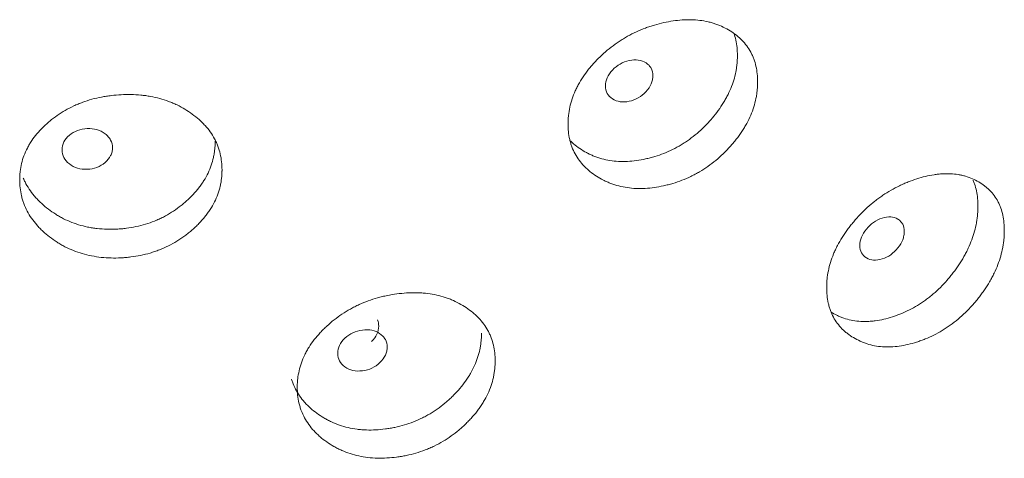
# Model space of a CAD drawing. Header units: millimetres. Extents: x 4 to 1188, y 1 to 840.
# Tile 188 of 210: x 1118.34 to 1123.97, y 290.53 to 293.04. Entities that reach past the tile are written whole.
import ezdxf

# ---------------------------------------------------------------- set-up
doc = ezdxf.new("R2010")
doc.units = ezdxf.units.MM
doc.layers.add('1', color=7, linetype='Continuous')

msp = doc.modelspace()

# ---------------------------------------------------------------- linework, layer by layer
at = {"layer": '1', "color": 154, "linetype": 'Continuous', "lineweight": 13}
for points, knots in [([(1122.5574, 292.6865), (1122.5574, 292.6845), (1122.5574, 292.6826), (1122.5574, 292.6787), (1122.5573, 292.6728), (1122.5568, 292.6591), (1122.5553, 292.6393), (1122.5533, 292.6234), (1122.5515, 292.6113), (1122.5508, 292.6073), (1122.5494, 292.5993), (1122.5486, 292.5953), (1122.5413, 292.5592), (1122.5313, 292.5274), (1122.511, 292.4799), (1122.5034, 292.4641), (1122.4927, 292.4445), (1122.4905, 292.4406), (1122.4861, 292.4328), (1122.4792, 292.4211), (1122.472, 292.4097), (1122.457, 292.387), (1122.4463, 292.3722), (1122.4293, 292.3505), (1122.4235, 292.3434), (1122.4116, 292.3292), (1122.4055, 292.3222), (1122.393, 292.3084), (1122.3866, 292.3015), (1122.3768, 292.2913), (1122.3735, 292.288), (1122.3668, 292.2813), (1122.3635, 292.278), (1122.3465, 292.2617), (1122.3326, 292.2492), (1122.2892, 292.2132), (1122.2584, 292.1915), (1122.2215, 292.1698), (1122.2174, 292.1674), (1122.2091, 292.1628), (1122.1967, 292.156), (1122.1841, 292.1496), (1122.1589, 292.1375), (1122.1419, 292.1301), (1122.1075, 292.1168), (1122.0901, 292.1109), (1122.0638, 292.103), (1122.055, 292.1005), (1122.0417, 292.0971), (1122.0373, 292.096), (1122.0284, 292.0939), (1122.0239, 292.0928), (1121.984, 292.084), (1121.9489, 292.079), (1121.8967, 292.0761), (1121.8793, 292.0759), (1121.8449, 292.0773), (1121.8281, 292.0789), (1121.779, 292.086), (1121.74, 292.096), (1121.7036, 292.111), (1121.6892, 292.1173), (1121.682, 292.1207), (1121.6612, 292.1312), (1121.6479, 292.1389), (1121.6223, 292.1554), (1121.6101, 292.1642), (1121.5926, 292.1784), (1121.5841, 292.1857), (1121.5759, 292.1934), (1121.5705, 292.1986), (1121.5679, 292.2013), (1121.5446, 292.2254), (1121.5272, 292.2489), (1121.5064, 292.2872), (1121.4988, 292.3038), (1121.4925, 292.3213), (1121.4902, 292.3283), (1121.489, 292.3319), (1121.4858, 292.3426), (1121.4839, 292.3498), (1121.4756, 292.3863), (1121.4718, 292.4239), (1121.4729, 292.4628), (1121.4738, 292.4785), (1121.4744, 292.4864), (1121.4769, 292.51), (1121.4795, 292.5257), (1121.4897, 292.5729), (1121.5, 292.6042), (1121.516, 292.6395), (1121.5178, 292.6434), (1121.5216, 292.6512), (1121.5274, 292.6628), (1121.5337, 292.6742), (1121.5468, 292.6969), (1121.5563, 292.7117), (1121.5768, 292.7407), (1121.5878, 292.7549), (1121.6053, 292.7759), (1121.6113, 292.7828), (1121.6205, 292.7931), (1121.6237, 292.7965), (1121.63, 292.8033), (1121.6332, 292.8067), (1121.6621, 292.8367), (1121.6896, 292.8617), (1121.7341, 292.8963), (1121.7494, 292.9074), (1121.7693, 292.9206), (1121.7733, 292.9232), (1121.7813, 292.9283), (1121.7853, 292.9308), (1121.7974, 292.9381), (1121.8056, 292.9429), (1121.8466, 292.9657), (1121.8804, 292.9812), (1121.9238, 292.9974), (1121.9369, 293.002), (1121.9502, 293.0063), (1121.959, 293.0091), (1121.9635, 293.0104), (1121.9856, 293.0169), (1122.0033, 293.0214), (1122.0562, 293.0331), (1122.0912, 293.0384), (1122.1304, 293.0411), (1122.1348, 293.0413), (1122.1434, 293.0417), (1122.1563, 293.0421), (1122.186, 293.0421), (1122.2271, 293.0392), (1122.2664, 293.0323), (1122.293, 293.0253), (1122.3042, 293.0219), (1122.3117, 293.0195), (1122.3154, 293.0183), (1122.3482, 293.0067), (1122.375, 292.9936), (1122.4124, 292.9705), (1122.4243, 292.9622), (1122.4386, 292.951), (1122.4414, 292.9487), (1122.4469, 292.9441), (1122.455, 292.937), (1122.4628, 292.9296), (1122.4876, 292.9044), (1122.5044, 292.8819), (1122.5213, 292.8506), (1122.5245, 292.8442), (1122.5304, 292.831), (1122.5332, 292.8243), (1122.5407, 292.8041), (1122.5447, 292.7902), (1122.5544, 292.7474), (1122.5574, 292.7176), (1122.5574, 292.6865)], [0, 0, 0, 0, 0.001953, 0.001953, 0.003906, 0.007813, 0.015625, 0.023438, 0.023438, 0.027344, 0.027344, 0.03125, 0.03125, 0.0625, 0.0625, 0.078125, 0.078125, 0.082031, 0.082031, 0.085938, 0.09375, 0.09375, 0.109375, 0.109375, 0.117188, 0.117188, 0.125, 0.125, 0.132813, 0.132813, 0.136719, 0.136719, 0.140625, 0.140625, 0.15625, 0.15625, 0.1875, 0.1875, 0.191406, 0.191406, 0.195313, 0.203125, 0.203125, 0.21875, 0.21875, 0.234375, 0.234375, 0.242188, 0.242188, 0.246094, 0.246094, 0.25, 0.25, 0.28125, 0.28125, 0.296875, 0.296875, 0.3125, 0.3125, 0.34375, 0.351563, 0.351563, 0.359375, 0.359375, 0.375, 0.375, 0.390625, 0.390625, 0.398438, 0.402344, 0.402344, 0.40625, 0.40625, 0.4375, 0.4375, 0.453125, 0.457031, 0.457031, 0.460938, 0.460938, 0.46875, 0.46875, 0.5, 0.507813, 0.507813, 0.515625, 0.515625, 0.53125, 0.53125, 0.5625, 0.5625, 0.566406, 0.566406, 0.570313, 0.578125, 0.578125, 0.59375, 0.59375, 0.609375, 0.609375, 0.617188, 0.617188, 0.621094, 0.621094, 0.625, 0.625, 0.65625, 0.65625, 0.671875, 0.671875, 0.675781, 0.675781, 0.679688, 0.679688, 0.6875, 0.6875, 0.71875, 0.71875, 0.726563, 0.730469, 0.730469, 0.734375, 0.734375, 0.75, 0.75, 0.78125, 0.78125, 0.785156, 0.785156, 0.789063, 0.796875, 0.8125, 0.828125, 0.835938, 0.839844, 0.839844, 0.84375, 0.84375, 0.875, 0.875, 0.890625, 0.890625, 0.894531, 0.894531, 0.898437, 0.90625, 0.90625, 0.9375, 0.9375, 0.945312, 0.945312, 0.953125, 0.953125, 0.96875, 0.96875, 1, 1, 1, 1]), ([(1122.4216, 292.9655), (1122.4261, 292.9526), (1122.4298, 292.9393), (1122.4389, 292.8975), (1122.4418, 292.868), (1122.4418, 292.8373)], [0, 0, 0, 0, 0.324781, 0.324781, 1, 1, 1, 1]), ([(1122.4418, 292.8373), (1122.4418, 292.8354), (1122.4418, 292.8335), (1122.4417, 292.8296), (1122.4416, 292.8238), (1122.4412, 292.8103), (1122.4398, 292.7908), (1122.4379, 292.775), (1122.4361, 292.7632), (1122.4355, 292.7592), (1122.4342, 292.7513), (1122.4334, 292.7473), (1122.4264, 292.7117), (1122.4169, 292.6802), (1122.3975, 292.6333), (1122.3902, 292.6177), (1122.38, 292.5983), (1122.3779, 292.5944), (1122.3736, 292.5866), (1122.3671, 292.575), (1122.3601, 292.5637), (1122.336, 292.5261), (1122.3141, 292.4973), (1122.2838, 292.4628), (1122.2776, 292.4559), (1122.268, 292.4458), (1122.2648, 292.4424), (1122.2583, 292.4357), (1122.2551, 292.4325), (1122.2386, 292.4161), (1122.2113, 292.391), (1122.1748, 292.3623), (1122.1479, 292.3437), (1122.1361, 292.3361), (1122.1282, 292.3311), (1122.1242, 292.3286), (1122.0879, 292.3068), (1122.0548, 292.2906), (1122.004, 292.2707), (1121.9825, 292.2633), (1121.9607, 292.2569), (1121.952, 292.2545), (1121.9476, 292.2533), (1121.9345, 292.2499), (1121.9257, 292.2478), (1121.882, 292.2381), (1121.8473, 292.2332), (1121.8043, 292.2312), (1121.7957, 292.231), (1121.7829, 292.231), (1121.7786, 292.231), (1121.7701, 292.2313), (1121.7489, 292.2321), (1121.7284, 292.2342), (1121.6803, 292.2419), (1121.646, 292.2514), (1121.6136, 292.2649), (1121.6065, 292.2679), (1121.6029, 292.2695), (1121.5924, 292.2745), (1121.5855, 292.2779), (1121.5653, 292.2887), (1121.5524, 292.2965), (1121.5276, 292.3133), (1121.5158, 292.3222), (1121.4988, 292.3366), (1121.4933, 292.3415), (1121.4875, 292.3472), (1121.4869, 292.3477), (1121.4863, 292.3482)], [0, 0, 0, 0, 0.004892, 0.004892, 0.009784, 0.019568, 0.039136, 0.058704, 0.058704, 0.068488, 0.068488, 0.078272, 0.078272, 0.156544, 0.156544, 0.195679, 0.195679, 0.205463, 0.205463, 0.215247, 0.234815, 0.234815, 0.313087, 0.313087, 0.332655, 0.332655, 0.342439, 0.342439, 0.352223, 0.352223, 0.391359, 0.430495, 0.450063, 0.459847, 0.459847, 0.469631, 0.469631, 0.547902, 0.547902, 0.587038, 0.596822, 0.596822, 0.606606, 0.606606, 0.626174, 0.626174, 0.704446, 0.704446, 0.724014, 0.724014, 0.733798, 0.733798, 0.743582, 0.782718, 0.782718, 0.860989, 0.870773, 0.870773, 0.880557, 0.880557, 0.900125, 0.900125, 0.939261, 0.939261, 0.978397, 0.978397, 0.997965, 0.997965, 1, 1, 1, 1]), ([(1121.6871, 292.6632), (1121.687, 292.6472), (1121.6903, 292.633), (1121.7035, 292.6084), (1121.7132, 292.598), (1121.7401, 292.5806), (1121.7548, 292.5751), (1121.7869, 292.5704), (1121.804, 292.5712), (1121.8604, 292.5834), (1121.8923, 292.6017), (1121.932, 292.6447), (1121.9419, 292.6595), (1121.9518, 292.6823), (1121.9542, 292.69), (1121.9575, 292.7056), (1121.9583, 292.7134), (1121.9582, 292.7377), (1121.9549, 292.7519), (1121.9451, 292.7703), (1121.941, 292.7759), (1121.9312, 292.7862), (1121.9256, 292.7908), (1121.9056, 292.8036), (1121.8909, 292.809), (1121.859, 292.8134), (1121.8419, 292.8126), (1121.7854, 292.8003), (1121.7531, 292.782), (1121.7005, 292.7257), (1121.6872, 292.6953), (1121.6871, 292.6632)], [0, 0, 0, 0, 0.0625, 0.0625, 0.125, 0.125, 0.1875, 0.1875, 0.25, 0.25, 0.375, 0.375, 0.4375, 0.4375, 0.46875, 0.46875, 0.5, 0.5, 0.5625, 0.5625, 0.59375, 0.59375, 0.625, 0.625, 0.6875, 0.6875, 0.75, 0.75, 0.875, 0.875, 1, 1, 1, 1]), ([(1119.4932, 292.1836), (1119.4932, 292.1817), (1119.4932, 292.1797), (1119.4932, 292.1758), (1119.4931, 292.17), (1119.4925, 292.1563), (1119.491, 292.1368), (1119.4888, 292.1212), (1119.4868, 292.1095), (1119.4861, 292.1056), (1119.4845, 292.0978), (1119.4837, 292.0939), (1119.4757, 292.0591), (1119.4649, 292.0289), (1119.443, 291.9849), (1119.4347, 291.9704), (1119.4232, 291.9526), (1119.4208, 291.949), (1119.416, 291.942), (1119.4086, 291.9315), (1119.4008, 291.9212), (1119.3845, 291.9011), (1119.373, 291.8881), (1119.3547, 291.8693), (1119.3484, 291.8632), (1119.3356, 291.851), (1119.329, 291.845), (1119.3155, 291.8333), (1119.3086, 291.8275), (1119.2981, 291.819), (1119.2945, 291.8162), (1119.2873, 291.8107), (1119.2837, 291.8079), (1119.2655, 291.7945), (1119.2504, 291.7843), (1119.2037, 291.7557), (1119.1707, 291.7391), (1119.1311, 291.7236), (1119.1267, 291.722), (1119.1178, 291.7187), (1119.1044, 291.714), (1119.091, 291.7098), (1119.0639, 291.7019), (1119.0457, 291.6974), (1119.0089, 291.6899), (1118.9903, 291.6869), (1118.9622, 291.6834), (1118.9528, 291.6824), (1118.9386, 291.6812), (1118.9339, 291.6808), (1118.9244, 291.6802), (1118.9197, 291.6799), (1118.8771, 291.6778), (1118.8396, 291.6786), (1118.7841, 291.6845), (1118.7657, 291.6873), (1118.7291, 291.6945), (1118.7113, 291.6988), (1118.6591, 291.7142), (1118.6179, 291.7307), (1118.5793, 291.7517), (1118.5641, 291.7605), (1118.5566, 291.765), (1118.5345, 291.7791), (1118.5205, 291.789), (1118.4935, 291.8098), (1118.4806, 291.8206), (1118.4621, 291.8377), (1118.4531, 291.8465), (1118.4445, 291.8555), (1118.4389, 291.8616), (1118.4361, 291.8647), (1118.4115, 291.8927), (1118.3932, 291.9191), (1118.3713, 291.9609), (1118.3633, 291.9788), (1118.3568, 291.9973), (1118.3543, 292.0047), (1118.3531, 292.0085), (1118.3497, 292.0197), (1118.3477, 292.0273), (1118.3389, 292.0651), (1118.335, 292.1034), (1118.3361, 292.1421), (1118.337, 292.1576), (1118.3377, 292.1654), (1118.3404, 292.1886), (1118.343, 292.2039), (1118.3538, 292.2493), (1118.3646, 292.279), (1118.3814, 292.3116), (1118.3834, 292.3152), (1118.3873, 292.3223), (1118.3935, 292.333), (1118.4001, 292.3434), (1118.4139, 292.3638), (1118.4239, 292.377), (1118.4455, 292.4026), (1118.4571, 292.415), (1118.4755, 292.4331), (1118.4819, 292.439), (1118.4916, 292.4477), (1118.4949, 292.4506), (1118.5016, 292.4564), (1118.5049, 292.4592), (1118.5355, 292.4844), (1118.5646, 292.5048), (1118.6116, 292.532), (1118.6278, 292.5405), (1118.6489, 292.5504), (1118.6531, 292.5523), (1118.6616, 292.556), (1118.6659, 292.5579), (1118.6787, 292.5632), (1118.6874, 292.5666), (1118.7309, 292.5826), (1118.7668, 292.5924), (1118.813, 292.6013), (1118.827, 292.6037), (1118.8411, 292.6058), (1118.8505, 292.6071), (1118.8552, 292.6076), (1118.8788, 292.6104), (1118.8976, 292.612), (1118.954, 292.6148), (1118.9915, 292.6142), (1119.0335, 292.6103), (1119.0381, 292.6098), (1119.0474, 292.6087), (1119.0612, 292.607), (1119.093, 292.602), (1119.137, 292.5921), (1119.1793, 292.5785), (1119.2079, 292.5671), (1119.2199, 292.5618), (1119.2279, 292.5582), (1119.2319, 292.5563), (1119.2672, 292.5392), (1119.2961, 292.5216), (1119.3364, 292.4922), (1119.3493, 292.4819), (1119.3647, 292.4682), (1119.3677, 292.4655), (1119.3737, 292.4599), (1119.3825, 292.4515), (1119.3908, 292.4428), (1119.4176, 292.4133), (1119.4358, 292.388), (1119.4541, 292.3538), (1119.4576, 292.3469), (1119.464, 292.3327), (1119.467, 292.3256), (1119.4751, 292.304), (1119.4795, 292.2894), (1119.4899, 292.2451), (1119.4932, 292.2147), (1119.4932, 292.1836)], [0, 0, 0, 0, 0.001953, 0.001953, 0.003906, 0.007812, 0.015625, 0.023437, 0.023437, 0.027344, 0.027344, 0.03125, 0.03125, 0.0625, 0.0625, 0.078125, 0.078125, 0.082031, 0.082031, 0.085937, 0.09375, 0.09375, 0.109375, 0.109375, 0.117187, 0.117187, 0.125, 0.125, 0.132812, 0.132812, 0.136719, 0.136719, 0.140625, 0.140625, 0.15625, 0.15625, 0.1875, 0.1875, 0.191406, 0.191406, 0.195312, 0.203125, 0.203125, 0.21875, 0.21875, 0.234375, 0.234375, 0.242187, 0.242187, 0.246094, 0.246094, 0.25, 0.25, 0.28125, 0.28125, 0.296875, 0.296875, 0.3125, 0.3125, 0.34375, 0.351562, 0.351562, 0.359375, 0.359375, 0.375, 0.375, 0.390625, 0.390625, 0.398438, 0.402344, 0.402344, 0.40625, 0.40625, 0.4375, 0.4375, 0.453125, 0.457031, 0.457031, 0.460938, 0.460938, 0.46875, 0.46875, 0.5, 0.507813, 0.507813, 0.515625, 0.515625, 0.53125, 0.53125, 0.5625, 0.5625, 0.566406, 0.566406, 0.570313, 0.578125, 0.578125, 0.59375, 0.59375, 0.609375, 0.609375, 0.617188, 0.617188, 0.621094, 0.621094, 0.625, 0.625, 0.65625, 0.65625, 0.671875, 0.671875, 0.675781, 0.675781, 0.679688, 0.679688, 0.6875, 0.6875, 0.71875, 0.71875, 0.726563, 0.730469, 0.730469, 0.734375, 0.734375, 0.75, 0.75, 0.78125, 0.78125, 0.785156, 0.785156, 0.789063, 0.796875, 0.8125, 0.828125, 0.835938, 0.839844, 0.839844, 0.84375, 0.84375, 0.875, 0.875, 0.890625, 0.890625, 0.894531, 0.894531, 0.898438, 0.90625, 0.90625, 0.9375, 0.9375, 0.945313, 0.945313, 0.953125, 0.953125, 0.96875, 0.96875, 1, 1, 1, 1]), ([(1118.5779, 292.2976), (1118.5778, 292.2815), (1118.5812, 292.2668), (1118.5952, 292.2399), (1118.6056, 292.2279), (1118.6341, 292.2059), (1118.6497, 292.1979), (1118.6838, 292.1877), (1118.702, 292.1855), (1118.7621, 292.188), (1118.7961, 292.2008), (1118.8385, 292.2371), (1118.849, 292.2502), (1118.8596, 292.2713), (1118.8622, 292.2785), (1118.8657, 292.2936), (1118.8666, 292.3012), (1118.8665, 292.3255), (1118.863, 292.3403), (1118.8525, 292.3604), (1118.8481, 292.3667), (1118.8376, 292.3787), (1118.8317, 292.3843), (1118.8103, 292.4005), (1118.7947, 292.4084), (1118.7606, 292.4183), (1118.7424, 292.4204), (1118.6822, 292.4178), (1118.648, 292.405), (1118.5921, 292.3577), (1118.578, 292.3296), (1118.5779, 292.2976)], [0, 0, 0, 0, 0.0625, 0.0625, 0.125, 0.125, 0.1875, 0.1875, 0.25, 0.25, 0.375, 0.375, 0.4375, 0.4375, 0.46875, 0.46875, 0.5, 0.5, 0.5625, 0.5625, 0.59375, 0.59375, 0.625, 0.625, 0.6875, 0.6875, 0.75, 0.75, 0.875, 0.875, 1, 1, 1, 1]), ([(1119.4542, 292.347), (1119.4542, 292.3451), (1119.4542, 292.3432), (1119.4541, 292.3393), (1119.454, 292.3336), (1119.4535, 292.3201), (1119.452, 292.3008), (1119.45, 292.2854), (1119.4481, 292.2738), (1119.4474, 292.27), (1119.4459, 292.2623), (1119.4451, 292.2584), (1119.4375, 292.224), (1119.4272, 292.1942), (1119.4063, 292.1505), (1119.3984, 292.1361), (1119.3874, 292.1184), (1119.3851, 292.1149), (1119.3804, 292.1078), (1119.3733, 292.0974), (1119.3658, 292.0872), (1119.3398, 292.0537), (1119.3161, 292.0286), (1119.2834, 291.9992), (1119.2767, 291.9934), (1119.2664, 291.9848), (1119.263, 291.982), (1119.256, 291.9765), (1119.2525, 291.9737), (1119.2347, 291.9602), (1119.2053, 291.9397), (1119.1661, 291.9171), (1119.1372, 291.9031), (1119.1245, 291.8974), (1119.116, 291.8937), (1119.1117, 291.892), (1119.0728, 291.8763), (1119.0374, 291.8657), (1118.9829, 291.8543), (1118.96, 291.8504), (1118.9367, 291.8478), (1118.9274, 291.8468), (1118.9227, 291.8463), (1118.9087, 291.8451), (1118.8993, 291.8445), (1118.8527, 291.8422), (1118.8158, 291.8431), (1118.77, 291.8483), (1118.7609, 291.8495), (1118.7472, 291.8517), (1118.7427, 291.8524), (1118.7336, 291.8541), (1118.7111, 291.8585), (1118.6893, 291.8641), (1118.6383, 291.8798), (1118.602, 291.895), (1118.5677, 291.9139), (1118.5602, 291.9182), (1118.5564, 291.9204), (1118.5453, 291.927), (1118.538, 291.9316), (1118.5166, 291.9458), (1118.503, 291.9558), (1118.4769, 291.9767), (1118.4644, 291.9876), (1118.4465, 292.0048), (1118.4407, 292.0107), (1118.4323, 292.0196), (1118.4295, 292.0227), (1118.4241, 292.0288), (1118.4214, 292.0319), (1118.3979, 292.0598), (1118.3804, 292.0861), (1118.3628, 292.121), (1118.3594, 292.1283), (1118.3562, 292.1357)], [0, 0, 0, 0, 0.004383, 0.004383, 0.008765, 0.01753, 0.035061, 0.052591, 0.052591, 0.061356, 0.061356, 0.070121, 0.070121, 0.140243, 0.140243, 0.175303, 0.175303, 0.184068, 0.184068, 0.192834, 0.210364, 0.210364, 0.280485, 0.280485, 0.298016, 0.298016, 0.306781, 0.306781, 0.315546, 0.315546, 0.350607, 0.385667, 0.403198, 0.411963, 0.411963, 0.420728, 0.420728, 0.490849, 0.490849, 0.52591, 0.534675, 0.534675, 0.54344, 0.54344, 0.56097, 0.56097, 0.631092, 0.631092, 0.648622, 0.648622, 0.657387, 0.657387, 0.666152, 0.701213, 0.701213, 0.771334, 0.7801, 0.7801, 0.788865, 0.788865, 0.806395, 0.806395, 0.841456, 0.841456, 0.876516, 0.876516, 0.894047, 0.894047, 0.902812, 0.902812, 0.911577, 0.911577, 0.981698, 0.981698, 1, 1, 1, 1]), ([(1123.9687, 291.8346), (1123.9687, 291.8326), (1123.9687, 291.8307), (1123.9687, 291.8268), (1123.9686, 291.8209), (1123.9681, 291.8071), (1123.9668, 291.7872), (1123.9649, 291.7711), (1123.9632, 291.7589), (1123.9626, 291.7549), (1123.9613, 291.7467), (1123.9606, 291.7427), (1123.9537, 291.706), (1123.9444, 291.6734), (1123.9256, 291.6244), (1123.9185, 291.608), (1123.9086, 291.5875), (1123.9066, 291.5834), (1123.9024, 291.5753), (1123.8961, 291.5631), (1123.8893, 291.5511), (1123.8754, 291.5272), (1123.8654, 291.5116), (1123.8497, 291.4886), (1123.8442, 291.481), (1123.8332, 291.4659), (1123.8275, 291.4584), (1123.8159, 291.4436), (1123.8099, 291.4363), (1123.8008, 291.4253), (1123.7977, 291.4217), (1123.7915, 291.4145), (1123.7883, 291.411), (1123.7726, 291.3933), (1123.7595, 291.3797), (1123.7191, 291.3404), (1123.6904, 291.3162), (1123.6559, 291.2916), (1123.6521, 291.289), (1123.6444, 291.2837), (1123.6327, 291.2759), (1123.621, 291.2686), (1123.5974, 291.2544), (1123.5815, 291.2457), (1123.5494, 291.2298), (1123.5331, 291.2225), (1123.5085, 291.2125), (1123.5002, 291.2094), (1123.4878, 291.2049), (1123.4836, 291.2034), (1123.4753, 291.2006), (1123.4711, 291.1992), (1123.4338, 291.1873), (1123.4008, 291.1795), (1123.3518, 291.1725), (1123.3355, 291.171), (1123.3032, 291.1697), (1123.2874, 291.1699), (1123.2412, 291.1732), (1123.2046, 291.1802), (1123.1703, 291.1922), (1123.1567, 291.1974), (1123.15, 291.2003), (1123.1304, 291.2092), (1123.1178, 291.2158), (1123.0937, 291.2303), (1123.0822, 291.2382), (1123.0657, 291.251), (1123.0576, 291.2576), (1123.0499, 291.2647), (1123.0449, 291.2694), (1123.0424, 291.2719), (1123.0204, 291.2942), (1123.004, 291.3163), (1122.9843, 291.353), (1122.9771, 291.369), (1122.9713, 291.386), (1122.969, 291.3928), (1122.968, 291.3963), (1122.9649, 291.4068), (1122.9631, 291.4139), (1122.9552, 291.4496), (1122.9517, 291.487), (1122.9527, 291.526), (1122.9535, 291.5417), (1122.9541, 291.5496), (1122.9565, 291.5734), (1122.9589, 291.5894), (1122.9686, 291.6373), (1122.9783, 291.6695), (1122.9934, 291.706), (1122.9951, 291.7101), (1122.9987, 291.7182), (1123.0042, 291.7302), (1123.0101, 291.7422), (1123.0225, 291.7658), (1123.0315, 291.7814), (1123.0508, 291.812), (1123.0612, 291.8271), (1123.0777, 291.8494), (1123.0833, 291.8568), (1123.092, 291.8679), (1123.095, 291.8715), (1123.1009, 291.8788), (1123.1039, 291.8824), (1123.1312, 291.9147), (1123.1572, 291.9419), (1123.199, 291.98), (1123.2134, 291.9923), (1123.2321, 292.007), (1123.2358, 292.0099), (1123.2434, 292.0156), (1123.2472, 292.0185), (1123.2586, 292.0268), (1123.2662, 292.0322), (1123.3048, 292.0582), (1123.3366, 292.0764), (1123.3773, 292.096), (1123.3896, 292.1016), (1123.402, 292.1069), (1123.4103, 292.1104), (1123.4145, 292.1121), (1123.4352, 292.1203), (1123.4518, 292.1262), (1123.5013, 292.142), (1123.5341, 292.1501), (1123.5708, 292.1558), (1123.5749, 292.1564), (1123.583, 292.1574), (1123.595, 292.1589), (1123.6228, 292.1612), (1123.6611, 292.1615), (1123.6978, 292.1576), (1123.7227, 292.1528), (1123.7331, 292.1502), (1123.74, 292.1484), (1123.7435, 292.1475), (1123.7741, 292.1385), (1123.7991, 292.1275), (1123.8339, 292.1073), (1123.845, 292.0999), (1123.8582, 292.0898), (1123.8609, 292.0877), (1123.866, 292.0835), (1123.8736, 292.0771), (1123.8808, 292.0703), (1123.9038, 292.047), (1123.9195, 292.0258), (1123.9352, 291.9958), (1123.9382, 291.9897), (1123.9437, 291.977), (1123.9462, 291.9705), (1123.9532, 291.9508), (1123.9569, 291.9372), (1123.9659, 291.8953), (1123.9687, 291.8657), (1123.9687, 291.8346)], [0, 0, 0, 0, 0.001953, 0.001953, 0.003906, 0.007813, 0.015625, 0.023438, 0.023438, 0.027344, 0.027344, 0.03125, 0.03125, 0.0625, 0.0625, 0.078125, 0.078125, 0.082031, 0.082031, 0.085938, 0.09375, 0.09375, 0.109375, 0.109375, 0.117188, 0.117188, 0.125, 0.125, 0.132813, 0.132813, 0.136719, 0.136719, 0.140625, 0.140625, 0.15625, 0.15625, 0.1875, 0.1875, 0.191406, 0.191406, 0.195313, 0.203125, 0.203125, 0.21875, 0.21875, 0.234375, 0.234375, 0.242188, 0.242188, 0.246094, 0.246094, 0.25, 0.25, 0.28125, 0.28125, 0.296875, 0.296875, 0.3125, 0.3125, 0.34375, 0.351563, 0.351563, 0.359375, 0.359375, 0.375, 0.375, 0.390625, 0.390625, 0.398438, 0.402344, 0.402344, 0.40625, 0.40625, 0.4375, 0.4375, 0.453125, 0.457031, 0.457031, 0.460937, 0.460937, 0.46875, 0.46875, 0.5, 0.507813, 0.507813, 0.515625, 0.515625, 0.53125, 0.53125, 0.5625, 0.5625, 0.566406, 0.566406, 0.570312, 0.578125, 0.578125, 0.59375, 0.59375, 0.609375, 0.609375, 0.617187, 0.617187, 0.621094, 0.621094, 0.625, 0.625, 0.65625, 0.65625, 0.671875, 0.671875, 0.675781, 0.675781, 0.679688, 0.679688, 0.6875, 0.6875, 0.71875, 0.71875, 0.726563, 0.730469, 0.730469, 0.734375, 0.734375, 0.75, 0.75, 0.78125, 0.78125, 0.785156, 0.785156, 0.789063, 0.796875, 0.8125, 0.828125, 0.835938, 0.839844, 0.839844, 0.84375, 0.84375, 0.875, 0.875, 0.890625, 0.890625, 0.894531, 0.894531, 0.898438, 0.90625, 0.90625, 0.9375, 0.9375, 0.945313, 0.945313, 0.953125, 0.953125, 0.96875, 0.96875, 1, 1, 1, 1]), ([(1123.7904, 292.1244), (1123.7907, 292.1236), (1123.791, 292.1228), (1123.794, 292.1157), (1123.7964, 292.1092), (1123.803, 292.0897), (1123.8066, 292.0762), (1123.8151, 292.0346), (1123.8178, 292.0053), (1123.8178, 291.9746)], [0, 0, 0, 0, 0.017682, 0.017682, 0.158013, 0.158013, 0.438675, 0.438675, 1, 1, 1, 1]), ([(1123.8178, 291.9746), (1123.8178, 291.9727), (1123.8178, 291.9708), (1123.8178, 291.9669), (1123.8177, 291.9611), (1123.8172, 291.9475), (1123.8159, 291.9279), (1123.8142, 291.912), (1123.8126, 291.9), (1123.812, 291.896), (1123.8107, 291.888), (1123.81, 291.884), (1123.8035, 291.8478), (1123.7947, 291.8156), (1123.7767, 291.7672), (1123.7699, 291.751), (1123.7604, 291.7307), (1123.7585, 291.7267), (1123.7545, 291.7186), (1123.7484, 291.7065), (1123.7419, 291.6946), (1123.7195, 291.6552), (1123.6991, 291.6247), (1123.6709, 291.5877), (1123.6651, 291.5804), (1123.6562, 291.5695), (1123.6532, 291.5659), (1123.6472, 291.5587), (1123.6441, 291.5552), (1123.6288, 291.5376), (1123.6034, 291.5103), (1123.5693, 291.4788), (1123.5443, 291.4581), (1123.5332, 291.4495), (1123.5258, 291.4439), (1123.5221, 291.4411), (1123.4882, 291.4165), (1123.4573, 291.3977), (1123.4097, 291.3738), (1123.3897, 291.3647), (1123.3693, 291.3566), (1123.3611, 291.3535), (1123.357, 291.352), (1123.3447, 291.3475), (1123.3365, 291.3447), (1123.2956, 291.3317), (1123.263, 291.3241), (1123.2227, 291.3186), (1123.2146, 291.3178), (1123.2025, 291.3168), (1123.1985, 291.3165), (1123.1905, 291.316), (1123.1706, 291.3152), (1123.1513, 291.3157), (1123.1061, 291.3196), (1123.0738, 291.3264), (1123.0434, 291.3374), (1123.0367, 291.3399), (1123.0333, 291.3412), (1123.0234, 291.3453), (1123.0169, 291.3482), (1122.9991, 291.3568), (1122.9882, 291.3629), (1122.9776, 291.3694)], [0, 0, 0, 0, 0.00523, 0.00523, 0.010461, 0.020921, 0.041843, 0.062764, 0.062764, 0.073225, 0.073225, 0.083686, 0.083686, 0.167371, 0.167371, 0.209214, 0.209214, 0.219674, 0.219674, 0.230135, 0.251057, 0.251057, 0.334742, 0.334742, 0.355663, 0.355663, 0.366124, 0.366124, 0.376585, 0.376585, 0.418428, 0.46027, 0.481192, 0.491652, 0.491652, 0.502113, 0.502113, 0.585799, 0.585799, 0.627641, 0.638102, 0.638102, 0.648563, 0.648563, 0.669484, 0.669484, 0.75317, 0.75317, 0.774091, 0.774091, 0.784552, 0.784552, 0.795012, 0.836855, 0.836855, 0.920541, 0.931001, 0.931001, 0.941462, 0.941462, 0.962383, 0.962383, 1, 1, 1, 1]), ([(1123.1425, 291.7506), (1123.1424, 291.7346), (1123.1455, 291.7207), (1123.1579, 291.6971), (1123.1671, 291.6875), (1123.1922, 291.6723), (1123.206, 291.6679), (1123.2361, 291.6658), (1123.2522, 291.668), (1123.305, 291.6846), (1123.3349, 291.7055), (1123.372, 291.7517), (1123.3812, 291.7673), (1123.3904, 291.7909), (1123.3927, 291.7988), (1123.3958, 291.8146), (1123.3966, 291.8225), (1123.3965, 291.8468), (1123.3934, 291.8607), (1123.3842, 291.8783), (1123.3804, 291.8836), (1123.3712, 291.8932), (1123.366, 291.8973), (1123.3473, 291.9085), (1123.3336, 291.9127), (1123.3037, 291.9146), (1123.2877, 291.9124), (1123.2347, 291.8956), (1123.2045, 291.8747), (1123.1551, 291.8141), (1123.1426, 291.7827), (1123.1425, 291.7506)], [0, 0, 0, 0, 0.0625, 0.0625, 0.125, 0.125, 0.1875, 0.1875, 0.25, 0.25, 0.375, 0.375, 0.4375, 0.4375, 0.46875, 0.46875, 0.5, 0.5, 0.5625, 0.5625, 0.59375, 0.59375, 0.625, 0.625, 0.6875, 0.6875, 0.75, 0.75, 0.875, 0.875, 1, 1, 1, 1]), ([(1121.0558, 291.09), (1121.0558, 291.0881), (1121.0558, 291.0861), (1121.0558, 291.0822), (1121.0557, 291.0764), (1121.0552, 291.0627), (1121.0536, 291.0431), (1121.0515, 291.0273), (1121.0496, 291.0154), (1121.0489, 291.0114), (1121.0474, 291.0035), (1121.0466, 290.9996), (1121.0388, 290.9641), (1121.0283, 290.9331), (1121.007, 290.8873), (1120.999, 290.8722), (1120.9878, 290.8534), (1120.9855, 290.8497), (1120.9808, 290.8422), (1120.9736, 290.8312), (1120.966, 290.8203), (1120.9502, 290.7989), (1120.939, 290.785), (1120.9212, 290.7647), (1120.9151, 290.758), (1120.9026, 290.7449), (1120.8962, 290.7384), (1120.8831, 290.7255), (1120.8764, 290.7192), (1120.8661, 290.7099), (1120.8626, 290.7068), (1120.8556, 290.7007), (1120.8521, 290.6977), (1120.8343, 290.6827), (1120.8197, 290.6714), (1120.7742, 290.639), (1120.742, 290.6198), (1120.7034, 290.6012), (1120.699, 290.5992), (1120.6904, 290.5952), (1120.6774, 290.5894), (1120.6642, 290.5841), (1120.6378, 290.574), (1120.62, 290.5681), (1120.5841, 290.5576), (1120.5659, 290.5531), (1120.5385, 290.5474), (1120.5293, 290.5457), (1120.5154, 290.5434), (1120.5107, 290.5426), (1120.5015, 290.5412), (1120.4968, 290.5406), (1120.4552, 290.5351), (1120.4185, 290.5329), (1120.3641, 290.5343), (1120.3461, 290.5356), (1120.3102, 290.5398), (1120.2927, 290.5428), (1120.2416, 290.554), (1120.2011, 290.5672), (1120.1632, 290.5851), (1120.1483, 290.5927), (1120.1409, 290.5966), (1120.1192, 290.6089), (1120.1054, 290.6177), (1120.0789, 290.6363), (1120.0662, 290.6461), (1120.048, 290.6617), (1120.0392, 290.6697), (1120.0307, 290.6781), (1120.0251, 290.6837), (1120.0224, 290.6866), (1119.9982, 290.7127), (1119.9802, 290.7376), (1119.9586, 290.7776), (1119.9507, 290.7949), (1119.9443, 290.8128), (1119.9418, 290.8201), (1119.9407, 290.8237), (1119.9373, 290.8347), (1119.9354, 290.8421), (1119.9267, 290.8792), (1119.9229, 290.9172), (1119.924, 290.956), (1119.9249, 290.9716), (1119.9255, 290.9794), (1119.9281, 291.0028), (1119.9308, 291.0183), (1119.9413, 291.0646), (1119.952, 291.0952), (1119.9686, 291.1291), (1119.9705, 291.1329), (1119.9744, 291.1403), (1119.9804, 291.1515), (1119.9869, 291.1624), (1120.0005, 291.184), (1120.0104, 291.198), (1120.0317, 291.2253), (1120.0431, 291.2386), (1120.0612, 291.2582), (1120.0674, 291.2646), (1120.077, 291.2741), (1120.0803, 291.2773), (1120.0868, 291.2835), (1120.0901, 291.2866), (1120.1202, 291.3143), (1120.1488, 291.337), (1120.1949, 291.368), (1120.2109, 291.3778), (1120.2315, 291.3893), (1120.2357, 291.3916), (1120.244, 291.396), (1120.2482, 291.3982), (1120.2608, 291.4046), (1120.2693, 291.4086), (1120.312, 291.4281), (1120.3472, 291.4408), (1120.3924, 291.4534), (1120.4061, 291.4569), (1120.4199, 291.4601), (1120.4291, 291.4622), (1120.4338, 291.4631), (1120.4569, 291.4678), (1120.4753, 291.4708), (1120.5305, 291.4782), (1120.5671, 291.4806), (1120.6081, 291.48), (1120.6126, 291.4799), (1120.6217, 291.4795), (1120.6352, 291.4789), (1120.6662, 291.4765), (1120.7092, 291.4701), (1120.7503, 291.4599), (1120.7782, 291.4508), (1120.79, 291.4464), (1120.7978, 291.4434), (1120.8016, 291.4419), (1120.8361, 291.4276), (1120.8642, 291.4123), (1120.9034, 291.3861), (1120.9159, 291.3768), (1120.9309, 291.3644), (1120.9338, 291.3619), (1120.9396, 291.3568), (1120.9482, 291.3491), (1120.9563, 291.3411), (1120.9824, 291.3137), (1121.0001, 291.2898), (1121.0179, 291.2571), (1121.0212, 291.2504), (1121.0274, 291.2368), (1121.0303, 291.2299), (1121.0382, 291.209), (1121.0425, 291.1948), (1121.0526, 291.1512), (1121.0558, 291.1211), (1121.0558, 291.09)], [0, 0, 0, 0, 0.001953, 0.001953, 0.003906, 0.007813, 0.015625, 0.023438, 0.023438, 0.027344, 0.027344, 0.03125, 0.03125, 0.0625, 0.0625, 0.078125, 0.078125, 0.082031, 0.082031, 0.085938, 0.09375, 0.09375, 0.109375, 0.109375, 0.117188, 0.117188, 0.125, 0.125, 0.132813, 0.132813, 0.136719, 0.136719, 0.140625, 0.140625, 0.15625, 0.15625, 0.1875, 0.1875, 0.191406, 0.191406, 0.195313, 0.203125, 0.203125, 0.21875, 0.21875, 0.234375, 0.234375, 0.242188, 0.242188, 0.246094, 0.246094, 0.25, 0.25, 0.28125, 0.28125, 0.296875, 0.296875, 0.3125, 0.3125, 0.34375, 0.351562, 0.351562, 0.359375, 0.359375, 0.375, 0.375, 0.390625, 0.390625, 0.398437, 0.402344, 0.402344, 0.40625, 0.40625, 0.4375, 0.4375, 0.453125, 0.457031, 0.457031, 0.460937, 0.460937, 0.46875, 0.46875, 0.5, 0.507812, 0.507812, 0.515625, 0.515625, 0.53125, 0.53125, 0.5625, 0.5625, 0.566406, 0.566406, 0.570312, 0.578125, 0.578125, 0.59375, 0.59375, 0.609375, 0.609375, 0.617187, 0.617187, 0.621094, 0.621094, 0.625, 0.625, 0.65625, 0.65625, 0.671875, 0.671875, 0.675781, 0.675781, 0.679687, 0.679687, 0.6875, 0.6875, 0.71875, 0.71875, 0.726562, 0.730469, 0.730469, 0.734375, 0.734375, 0.75, 0.75, 0.78125, 0.78125, 0.785156, 0.785156, 0.789062, 0.796875, 0.8125, 0.828125, 0.835937, 0.839844, 0.839844, 0.84375, 0.84375, 0.875, 0.875, 0.890625, 0.890625, 0.894531, 0.894531, 0.898437, 0.90625, 0.90625, 0.9375, 0.9375, 0.945312, 0.945312, 0.953125, 0.953125, 0.96875, 0.96875, 1, 1, 1, 1]), ([(1120.3493, 291.2014), (1120.3622, 291.2139), (1120.3834, 291.2423), (1120.3923, 291.2863), (1120.3877, 291.3132), (1120.3834, 291.3242)], [0, 0, 0, 0, 0.358026, 0.714879, 1, 1, 1, 1]), ([(1120.9777, 291.2487), (1120.9777, 291.2468), (1120.9777, 291.2449), (1120.9777, 291.241), (1120.9776, 291.2352), (1120.9771, 291.2217), (1120.9756, 291.2024), (1120.9736, 291.1868), (1120.9718, 291.175), (1120.9711, 291.1711), (1120.9697, 291.1633), (1120.9689, 291.1594), (1120.9615, 291.1244), (1120.9515, 291.0937), (1120.9312, 291.0484), (1120.9235, 291.0334), (1120.9128, 291.0148), (1120.9106, 291.0111), (1120.9061, 291.0037), (1120.8992, 290.9926), (1120.8918, 290.9818), (1120.8665, 290.9463), (1120.8435, 290.9193), (1120.8117, 290.8873), (1120.8052, 290.8809), (1120.7952, 290.8716), (1120.7918, 290.8685), (1120.785, 290.8623), (1120.7816, 290.8593), (1120.7643, 290.8444), (1120.7357, 290.8215), (1120.6975, 290.7958), (1120.6693, 290.7795), (1120.6569, 290.7728), (1120.6486, 290.7685), (1120.6444, 290.7663), (1120.6065, 290.7475), (1120.5719, 290.7341), (1120.5187, 290.7183), (1120.4963, 290.7127), (1120.4735, 290.7081), (1120.4644, 290.7064), (1120.4599, 290.7056), (1120.4461, 290.7032), (1120.437, 290.7019), (1120.3914, 290.6959), (1120.3552, 290.6938), (1120.3104, 290.6953), (1120.3014, 290.6958), (1120.2881, 290.6969), (1120.2836, 290.6973), (1120.2747, 290.6982), (1120.2527, 290.7008), (1120.2313, 290.7046), (1120.1812, 290.7163), (1120.1456, 290.7286), (1120.1119, 290.7447), (1120.1045, 290.7484), (1120.1008, 290.7503), (1120.0899, 290.7561), (1120.0827, 290.7601), (1120.0617, 290.7726), (1120.0484, 290.7815), (1120.0227, 290.8003), (1120.0103, 290.8102), (1119.9928, 290.8259), (1119.9871, 290.8313), (1119.9788, 290.8396), (1119.9761, 290.8424), (1119.9707, 290.8481), (1119.9681, 290.851), (1119.9449, 290.877), (1119.9277, 290.9019), (1119.9071, 290.9418), (1119.8996, 290.9589), (1119.8935, 290.9767), (1119.8917, 290.9822), (1119.891, 290.9842), (1119.8904, 290.9861)], [0, 0, 0, 0, 0.004254, 0.004254, 0.008508, 0.017016, 0.034032, 0.051048, 0.051048, 0.059556, 0.059556, 0.068064, 0.068064, 0.136129, 0.136129, 0.170161, 0.170161, 0.178669, 0.178669, 0.187177, 0.204193, 0.204193, 0.272257, 0.272257, 0.289273, 0.289273, 0.297781, 0.297781, 0.306289, 0.306289, 0.340321, 0.374353, 0.391369, 0.399877, 0.399877, 0.408386, 0.408386, 0.47645, 0.47645, 0.510482, 0.51899, 0.51899, 0.527498, 0.527498, 0.544514, 0.544514, 0.612578, 0.612578, 0.629594, 0.629594, 0.638102, 0.638102, 0.64661, 0.680643, 0.680643, 0.748707, 0.757215, 0.757215, 0.765723, 0.765723, 0.782739, 0.782739, 0.816771, 0.816771, 0.850803, 0.850803, 0.867819, 0.867819, 0.876327, 0.876327, 0.884835, 0.884835, 0.9529, 0.9529, 0.986932, 0.99544, 0.99544, 1, 1, 1, 1]), ([(1120.1551, 291.1331), (1120.155, 291.1171), (1120.1584, 291.1026), (1120.1722, 291.0769), (1120.1824, 291.0657), (1120.2103, 291.0461), (1120.2257, 291.0393), (1120.2591, 291.0319), (1120.2769, 291.0312), (1120.3358, 291.0386), (1120.3691, 291.0542), (1120.4105, 291.0939), (1120.4208, 291.1079), (1120.4311, 291.1298), (1120.4337, 291.1373), (1120.4371, 291.1526), (1120.438, 291.1604), (1120.4379, 291.1847), (1120.4345, 291.1992), (1120.4242, 291.2184), (1120.4199, 291.2244), (1120.4097, 291.2355), (1120.4038, 291.2406), (1120.3829, 291.255), (1120.3676, 291.2616), (1120.3343, 291.2688), (1120.3164, 291.2694), (1120.2575, 291.2619), (1120.2239, 291.2463), (1120.1691, 291.1944), (1120.1553, 291.1652), (1120.1551, 291.1331)], [0, 0, 0, 0, 0.0625, 0.0625, 0.125, 0.125, 0.1875, 0.1875, 0.25, 0.25, 0.375, 0.375, 0.4375, 0.4375, 0.46875, 0.46875, 0.5, 0.5, 0.5625, 0.5625, 0.59375, 0.59375, 0.625, 0.625, 0.6875, 0.6875, 0.75, 0.75, 0.875, 0.875, 1, 1, 1, 1])]:
    msp.add_open_spline(points, degree=3, knots=knots, dxfattribs=at)

doc.saveas('drawing.dxf')
